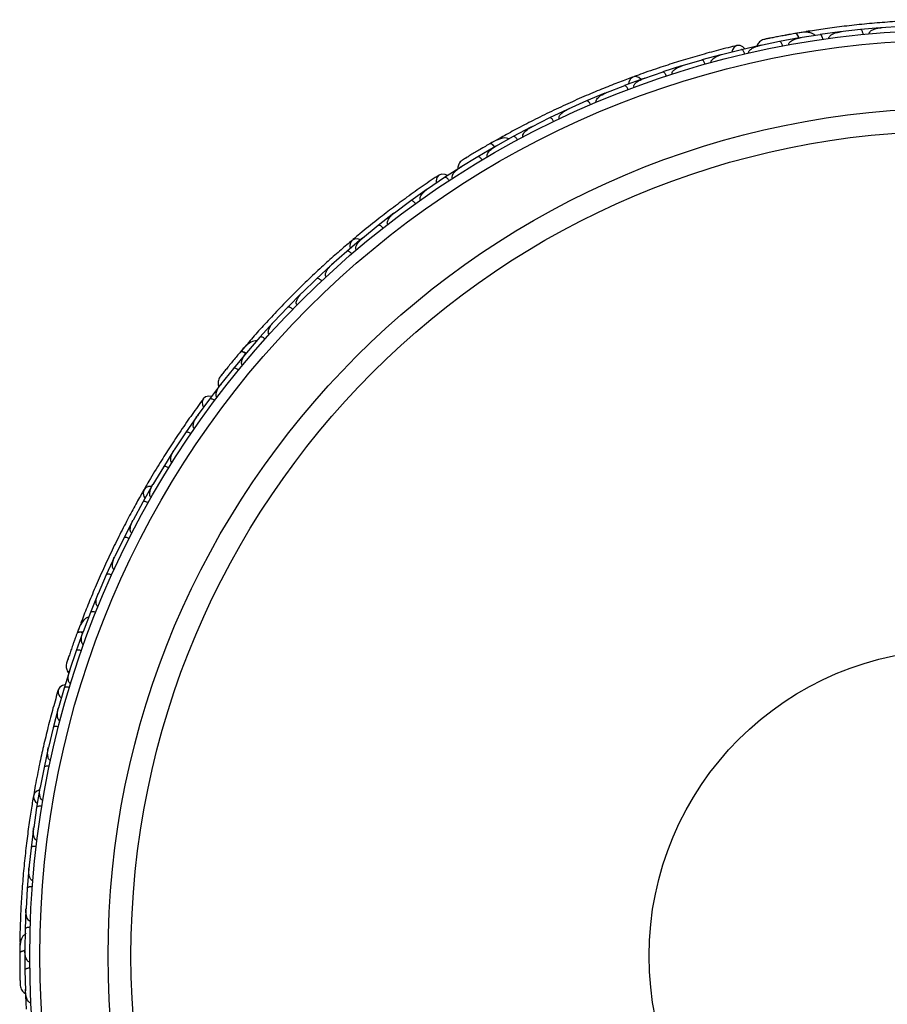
# Model space of a CAD drawing. Header units: millimetres. Extents: x 65 to 121, y 64 to 185.
# Tile 25 of 175: x 72.37 to 76.66, y 96.4 to 101.26. Entities that reach past the tile are written whole.
import ezdxf

# ---------------------------------------------------------------- set-up
doc = ezdxf.new("R2010")
doc.units = ezdxf.units.MM

msp = doc.modelspace()

# ---------------------------------------------------------------- linework, layer by layer
at = {"color": 7, "linetype": 'Continuous', "lineweight": 25}
for p, q in [((76.62253, 101.22369), (76.52524, 101.21477)), ((76.72578, 101.2308), (76.62532, 101.22353)), ((76.6326, 101.22405), (76.62538, 101.22355)), ((76.2222, 101.17353), (76.12528, 101.15597)), ((76.25313, 101.20376), (76.2098, 101.19658)), ((76.23126, 101.17462), (76.22494, 101.17362)), ((76.32507, 101.18976), (76.22503, 101.17361)), ((76.42218, 101.20305), (76.32507, 101.18984)), ((76.43181, 101.2038), (76.42489, 101.20301)), ((76.52524, 101.2147), (76.42492, 101.203)), ((76.03343, 101.13743), (75.93689, 101.11565)), ((76.03097, 101.13637), (76.02531, 101.13521)), ((76.12529, 101.1559), (76.02546, 101.13523)), ((75.83532, 101.09045), (75.74039, 101.06466)), ((75.9369, 101.11557), (75.83814, 101.09077)), ((75.84492, 101.09248), (75.83846, 101.09087)), ((75.6406, 101.03518), (75.54732, 101.00538)), ((75.7404, 101.06458), (75.64338, 101.03563)), ((75.65049, 101.03775), (75.64364, 101.03573)), ((75.54734, 101.0053), (75.45203, 100.97224)), ((75.4592, 100.97473), (75.45223, 100.97233)), ((75.35767, 100.93784), (75.26406, 100.90071)), ((75.44929, 100.97168), (75.35765, 100.93792)), ((75.26135, 100.90003), (75.17134, 100.86232)), ((75.27109, 100.90349), (75.26419, 100.90078)), ((75.17137, 100.86224), (75.07946, 100.82105)), ((74.98843, 100.77852), (74.89817, 100.73322)), ((75.07678, 100.82025), (74.9884, 100.77859)), ((75.08612, 100.82403), (75.07951, 100.82109)), ((74.89557, 100.73232), (74.80884, 100.6867)), ((74.90436, 100.73633), (74.89813, 100.73322)), ((74.80887, 100.68663), (74.72038, 100.63724)), ((74.71775, 100.63619), (74.63268, 100.58655)), ((74.73647, 100.67517), (74.69822, 100.65361)), ((74.72589, 100.64031), (74.72029, 100.63721)), ((74.63271, 100.58648), (74.54597, 100.53291)), ((74.55271, 100.5377), (74.46944, 100.48422)), ((74.55076, 100.53587), (74.54584, 100.53284)), ((74.46948, 100.48415), (74.38516, 100.42707)), ((74.38262, 100.4258), (74.30223, 100.3691)), ((74.39094, 100.43099), (74.38542, 100.42727)), ((74.30226, 100.36903), (74.221, 100.30864)), ((74.21854, 100.30727), (74.14108, 100.24736)), ((74.22696, 100.31306), (74.22121, 100.30882)), ((74.14112, 100.24729), (74.06287, 100.18363)), ((74.06048, 100.18216), (73.98592, 100.11909)), ((74.06876, 100.18842), (74.06302, 100.18378)), ((73.98596, 100.11903), (73.9107, 100.05212)), ((73.90839, 100.05055), (73.83671, 99.98433)), ((73.91635, 100.05714), (73.91079, 100.05223)), ((73.83675, 99.98427), (73.76448, 99.91412)), ((73.76223, 99.91246), (73.69343, 99.84309)), ((73.76971, 99.91921), (73.76451, 99.91418)), ((73.69348, 99.84303), (73.62416, 99.76959)), ((73.62202, 99.76786), (73.55613, 99.69532)), ((73.62892, 99.77463), (73.62412, 99.76958)), ((73.49207, 99.65974), (73.46349, 99.6264)), ((73.55618, 99.69526), (73.48992, 99.61859)), ((73.4878, 99.6167), (73.42485, 99.54096)), ((73.49405, 99.62337), (73.48985, 99.61853)), ((73.4249, 99.54091), (73.36171, 99.4609)), ((73.3664, 99.46771), (73.30645, 99.38898)), ((73.3652, 99.46532), (73.36161, 99.46079)), ((73.30651, 99.38892), (73.24679, 99.30644)), ((73.24484, 99.30438), (73.1887, 99.2236)), ((73.25089, 99.3121), (73.24697, 99.30672)), ((73.18875, 99.22355), (73.13305, 99.13901)), ((73.1312, 99.13688), (73.0789, 99.05409)), ((73.13713, 99.1452), (73.13318, 99.13925)), ((73.07896, 99.05404), (73.0272, 98.96746)), ((73.02546, 98.96526), (72.97697, 98.88049)), ((73.0311, 98.97397), (73.0273, 98.96765)), ((72.97703, 98.88044), (72.92919, 98.79183)), ((72.92756, 98.78957), (72.88285, 98.70283)), ((72.93278, 98.79848), (72.92924, 98.79197)), ((72.88291, 98.70278), (72.83898, 98.61215)), ((72.83745, 98.60981), (72.79652, 98.5211)), ((72.84217, 98.61871), (72.83899, 98.61221)), ((72.79659, 98.52106), (72.75656, 98.42833)), ((72.75515, 98.42598), (72.71803, 98.33528)), ((72.75931, 98.4347), (72.75653, 98.42831)), ((72.7181, 98.33524), (72.68206, 98.24053)), ((72.67001, 98.27994), (72.667, 98.27194)), ((72.68072, 98.23804), (72.64747, 98.14533)), ((72.68431, 98.24643), (72.68202, 98.24045)), ((72.64754, 98.14529), (72.61552, 98.0485)), ((72.6176, 98.0565), (72.58819, 97.96201)), ((72.61729, 98.05385), (72.61546, 98.04837)), ((72.58827, 97.96198), (72.56036, 97.86406)), ((72.55923, 97.86145), (72.5341, 97.76634)), ((72.56228, 97.87078), (72.56043, 97.86438)), ((72.53417, 97.76631), (72.51074, 97.66781)), ((72.51246, 97.67503), (72.51079, 97.66809)), ((72.50973, 97.66518), (72.4889, 97.5695)), ((72.48898, 97.56947), (72.46995, 97.47041)), ((72.47139, 97.47786), (72.46998, 97.47062)), ((72.46907, 97.46775), (72.45249, 97.37151)), ((72.45257, 97.37148), (72.43792, 97.27185)), ((72.43902, 97.27933), (72.43792, 97.272)), ((72.43716, 97.26916), (72.42481, 97.17236)), ((72.42489, 97.17234), (72.41461, 97.07215)), ((72.41396, 97.06943), (72.40585, 96.97207)), ((72.41535, 97.07941), (72.41459, 97.07221)), ((72.40592, 96.97205), (72.40003, 96.87123)), ((72.3995, 96.86854), (72.39565, 96.77061)), ((72.40043, 96.87815), (72.4, 96.8712)), ((72.39572, 96.7706), (72.39425, 96.66927)), ((72.36945, 96.70218), (72.36899, 96.65827)), ((72.39384, 96.66647), (72.3943, 96.56798)), ((72.39434, 96.67559), (72.39423, 96.66919)), ((72.39438, 96.56797), (72.3974, 96.46607)), ((72.39662, 96.4743), (72.4013, 96.37545)), ((72.39723, 96.4717), (72.39739, 96.46592))]:
    msp.add_line(p, q, dxfattribs=at)
at = {"color": 7, "linetype": 'Continuous', "lineweight": 25, "flags": 128}
for points in [[(76.15511, 101.18712), (76.15546, 101.18717), (76.15578, 101.18719)], [(75.9539, 101.11983), (75.94407, 101.12957), (75.9294, 101.13641), (75.9144, 101.13606), (75.90127, 101.12858), (75.89195, 101.11507), (75.88861, 101.10391)], [(75.441, 100.96883), (75.42912, 100.97796), (75.41391, 100.98261), (75.39931, 100.98022), (75.38742, 100.97114), (75.37997, 100.95668), (75.37808, 100.94587)], [(74.65006, 100.62601), (74.65037, 100.62618), (74.65066, 100.62632)], [(74.48399, 100.49397), (74.47142, 100.49976), (74.4553, 100.50117), (74.44132, 100.49571), (74.43154, 100.48419), (74.42741, 100.4683), (74.42809, 100.45668)], [(74.05367, 100.17665), (74.03939, 100.18117), (74.0235, 100.18033), (74.0106, 100.17309), (74.00253, 100.1605), (74.00048, 100.14436), (74.0024, 100.13356)], [(73.42768, 99.58399), (73.42791, 99.58425), (73.42814, 99.58448)], [(73.31679, 99.40311), (73.30299, 99.40425), (73.28737, 99.40006), (73.2761, 99.39015), (73.27085, 99.37598), (73.2724, 99.35964), (73.27701, 99.34895)], [(73.02095, 98.95775), (73.00598, 98.95711), (72.99134, 98.95089), (72.98169, 98.93968), (72.97842, 98.92508), (72.98201, 98.90921), (72.98751, 98.89972)], [(72.59307, 97.97883), (72.57972, 97.97519), (72.56647, 97.9659), (72.55927, 97.95274), (72.55918, 97.93763), (72.56623, 97.9228), (72.57422, 97.91433)], [(72.4674, 97.45915), (72.45355, 97.45343), (72.44192, 97.44258), (72.43669, 97.42874), (72.43861, 97.4139), (72.44741, 97.40022), (72.45582, 97.39318)], [(72.36881, 96.60276), (72.36882, 96.60311), (72.36885, 96.60344)]]:
    msp.add_lwpolyline(points, dxfattribs=at)
at = {"color": 1, "linetype": 'Continuous', "lineweight": 25, "flags": 128}
for points in [[(76.22135, 101.17311), (76.22023, 101.17611), (76.21703, 101.18325), (76.21365, 101.18898), (76.21022, 101.19307), (76.20687, 101.19538), (76.20372, 101.19581)], [(74.71709, 100.63551), (74.71501, 100.63794), (74.70957, 100.64355), (74.70443, 100.64778), (74.69981, 100.65046), (74.69587, 100.65148), (74.69276, 100.65081)], [(73.48742, 99.61584), (73.48464, 99.61741), (73.4776, 99.62083), (73.47133, 99.62304), (73.46607, 99.62398), (73.46201, 99.62359), (73.45933, 99.6219)], [(72.68066, 98.23709), (72.6775, 98.23761), (72.66972, 98.23842), (72.66307, 98.23836), (72.65781, 98.23743), (72.65413, 98.23568), (72.65219, 98.23317)], [(72.39411, 96.66557), (72.39096, 96.66498), (72.38338, 96.66307), (72.37715, 96.66074), (72.37252, 96.65807), (72.36966, 96.65517), (72.36869, 96.65214)]]:
    msp.add_lwpolyline(points, dxfattribs=at)
at = {"color": 7, "linetype": 'Continuous', "lineweight": 25}
for radius in [4.575, 4.525, 4.188, 4.075, 1.51349]:
    msp.add_circle((76.99367, 96.63877), radius, dxfattribs=at)
for centre, start, end in [((76.25927, 101.17915), 49.66363, 95.14339), ((74.75066, 100.65415), 69.66363, 115.14339), ((73.51259, 99.64484), 89.66363, 135.14339), ((72.69439, 98.27295), 109.66363, 155.14339), ((72.39475, 96.70396), 129.66363, 175.14339)]:
    msp.add_arc(centre, 0.02567, start, end, dxfattribs=at)
for points, knots in [([(76.98197, 101.26376), (76.95893, 101.26361), (76.91294, 101.26331), (76.82723, 101.26107), (76.73318, 101.25673), (76.63317, 101.25007), (76.53131, 101.24094), (76.432, 101.22988), (76.33784, 101.21737), (76.28375, 101.20891), (76.25669, 101.20468)], [0, 0, 0, 0, 0.1251424, 0.2497929, 0.374676, 0.4998622, 0.6249666, 0.7502587, 0.8750633, 1, 1, 1, 1]), ([(76.56813, 101.19394), (76.56813, 101.19401), (76.56799, 101.19526), (76.56821, 101.19804), (76.57026, 101.20265), (76.57677, 101.20974), (76.58943, 101.21646), (76.60668, 101.22167), (76.61904, 101.22349), (76.62536, 101.224), (76.62544, 101.22401)], [0, 0, 0, 0, 0.00283524, 0.05097702, 0.11033655, 0.20781194, 0.45318455, 0.72164005, 0.99641479, 1, 1, 1, 1]), ([(76.2069, 101.19636), (76.19746, 101.19471), (76.17862, 101.19142), (76.1495, 101.1861), (76.12163, 101.18083), (76.09644, 101.17591), (76.07515, 101.17163), (76.05925, 101.16837), (76.04909, 101.16624), (76.04788, 101.16597), (76.04728, 101.16584)], [0, 0, 0, 0, 0.1253341, 0.2502351, 0.3757048, 0.5015073, 0.6270811, 0.7524027, 0.8783335, 1, 1, 1, 1]), ([(76.0749, 101.1716), (76.06756, 101.17009), (76.05286, 101.16709), (76.04927, 101.16629), (76.04747, 101.16589)], [0, 0, 0, 0, 0.49978944, 1, 1, 1, 1]), ([(76.17249, 101.19027), (76.17239, 101.19025), (76.16655, 101.18924), (76.16078, 101.18817), (76.1551, 101.18711)], [0, 0, 0, 0, 0.0174037, 1, 1, 1, 1]), ([(76.17029, 101.13907), (76.17019, 101.13974), (76.16993, 101.14152), (76.17049, 101.14503), (76.1731, 101.15031), (76.18229, 101.15956), (76.20022, 101.16834), (76.2164, 101.17263), (76.22495, 101.17409), (76.22503, 101.1741)], [0, 0, 0, 0, 0.02738856, 0.07213853, 0.14188493, 0.26909457, 0.6203421, 0.99641921, 1, 1, 1, 1]), ([(76.30076, 101.18568), (76.2993, 101.18733), (76.29449, 101.19277), (76.27788, 101.20028), (76.24756, 101.2031), (76.21862, 101.19829), (76.20368, 101.1958)], [0, 0, 0, 0, 0.0722062, 0.2380923, 0.6065513, 1, 1, 1, 1]), ([(76.22014, 101.17209), (76.22, 101.1726), (76.21843, 101.17822), (76.21452, 101.18634), (76.2091, 101.19438), (76.20549, 101.19606), (76.20384, 101.19583), (76.20372, 101.19581)], [0, 0, 0, 0, 0.0316493, 0.3464731, 0.6613851, 0.9762941, 1, 1, 1, 1]), ([(76.33898, 101.16669), (76.33871, 101.16824), (76.33801, 101.17234), (76.33607, 101.1786), (76.33308, 101.1847), (76.32949, 101.18889), (76.32673, 101.19001), (76.32528, 101.18995), (76.32502, 101.18992), (76.32499, 101.18991)], [0, 0, 0, 0, 0.11561, 0.3057804, 0.5012224, 0.7256982, 0.9503445, 0.9934853, 1, 1, 1, 1]), ([(76.36901, 101.17093), (76.36893, 101.17189), (76.36876, 101.17399), (76.36988, 101.1779), (76.37346, 101.18346), (76.38543, 101.19313), (76.40365, 101.19977), (76.41902, 101.20274), (76.42496, 101.20348), (76.42504, 101.20349)], [0, 0, 0, 0, 0.0388574, 0.084812, 0.162938, 0.3126958, 0.7369051, 0.9964149, 1, 1, 1, 1]), ([(76.53818, 101.19104), (76.53815, 101.19127), (76.53786, 101.19406), (76.53688, 101.19942), (76.5346, 101.20618), (76.53153, 101.2116), (76.52828, 101.21449), (76.52611, 101.21494), (76.52523, 101.21486), (76.52519, 101.21485)], [0, 0, 0, 0, 0.016652, 0.2070285, 0.3985507, 0.5993597, 0.831024, 0.9934916, 1, 1, 1, 1]), ([(75.91545, 101.13633), (75.88553, 101.129), (75.82863, 101.11504), (75.733, 101.08899), (75.64079, 101.06183), (75.54669, 101.03189), (75.469, 101.0057), (75.42019, 100.98772), (75.40605, 100.98251)], [0, 0, 0, 0, 0.2180556, 0.4147202, 0.5912036, 0.7489875, 0.9272426, 1, 1, 1, 1]), ([(75.972, 101.09824), (75.97192, 101.09864), (75.9716, 101.10011), (75.97172, 101.10324), (75.97355, 101.10826), (75.98051, 101.11696), (75.99318, 101.1249), (76.00938, 101.13162), (76.01992, 101.13453), (76.02533, 101.13569), (76.02541, 101.13571)], [0, 0, 0, 0, 0.0165279, 0.0607653, 0.1238722, 0.2334997, 0.5249132, 0.7588895, 0.9964268, 1, 1, 1, 1]), ([(76.04737, 101.16587), (76.04339, 101.16452), (76.03561, 101.16187), (76.02584, 101.15468), (76.01872, 101.14617), (76.01405, 101.13883), (76.01316, 101.13414), (76.0129, 101.1328)], [0, 0, 0, 0, 0.25091, 0.490928, 0.714443, 0.9181712, 1, 1, 1, 1]), ([(76.14013, 101.13345), (76.1398, 101.13498), (76.13892, 101.13905), (76.13671, 101.14522), (76.13346, 101.15119), (76.1297, 101.15521), (76.1269, 101.15622), (76.12546, 101.15609), (76.12521, 101.15605), (76.12517, 101.15604)], [0, 0, 0, 0, 0.1153787, 0.305714, 0.5012752, 0.7256734, 0.9502371, 0.9934744, 1, 1, 1, 1]), ([(75.78668, 101.05169), (75.78646, 101.05276), (75.78617, 101.05415), (75.78636, 101.05706), (75.78776, 101.06191), (75.79244, 101.06807), (75.8033, 101.07739), (75.81879, 101.08529), (75.83231, 101.08976), (75.83821, 101.09129), (75.83829, 101.09131)], [0, 0, 0, 0, 0.04399244, 0.05654248, 0.11821178, 0.24858393, 0.3779124, 0.73392078, 0.99642285, 1, 1, 1, 1]), ([(75.95286, 101.09381), (75.95246, 101.09532), (75.95141, 101.09935), (75.94895, 101.10542), (75.94545, 101.11125), (75.94153, 101.11512), (75.9387, 101.11601), (75.93727, 101.11582), (75.93701, 101.11577), (75.93698, 101.11576)], [0, 0, 0, 0, 0.1152798, 0.3056806, 0.5012898, 0.7256609, 0.9501956, 0.9934701, 1, 1, 1, 1]), ([(75.59388, 100.99437), (75.59366, 100.99517), (75.59324, 100.99673), (75.59329, 100.99985), (75.59472, 101.00498), (75.59899, 101.01107), (75.60928, 101.02076), (75.62431, 101.0293), (75.63764, 101.03436), (75.6434, 101.03613), (75.64348, 101.03616)], [0, 0, 0, 0, 0.0336188, 0.0647198, 0.1259403, 0.2511281, 0.3754616, 0.735616, 0.9964191, 1, 1, 1, 1]), ([(75.75733, 101.04355), (75.75726, 101.04376), (75.75649, 101.04647), (75.7546, 101.05158), (75.7512, 101.05784), (75.74724, 101.06266), (75.74355, 101.06494), (75.74134, 101.06501), (75.74049, 101.06478), (75.74045, 101.06477)], [0, 0, 0, 0, 0.0163611, 0.206885, 0.3985455, 0.5994314, 0.8309806, 0.9934816, 1, 1, 1, 1]), ([(75.40084, 100.98083), (75.37924, 100.97281), (75.33613, 100.95681), (75.25635, 100.92538), (75.16945, 100.88914), (75.07775, 100.84868), (74.98516, 100.80526), (74.89562, 100.76089), (74.81142, 100.71694), (74.76348, 100.69049), (74.7395, 100.67725)], [0, 0, 0, 0, 0.1251424, 0.2497929, 0.374676, 0.4998622, 0.6249666, 0.7502587, 0.8750633, 1, 1, 1, 1]), ([(75.40448, 100.92889), (75.4043, 100.92944), (75.40371, 100.93115), (75.40362, 100.93454), (75.40557, 100.94159), (75.41157, 100.94907), (75.4266, 100.96186), (75.44071, 100.96871), (75.45201, 100.97274), (75.45208, 100.97277)], [0, 0, 0, 0, 0.02335, 0.0734618, 0.134698, 0.325553, 0.4727956, 0.9964114, 1, 1, 1, 1]), ([(75.56517, 100.98504), (75.56464, 100.98652), (75.56324, 100.99044), (75.56024, 100.99627), (75.55624, 101.00176), (75.55197, 101.00526), (75.54905, 101.00589), (75.54764, 101.00557), (75.54739, 101.00549), (75.54736, 101.00548)], [0, 0, 0, 0, 0.11571691, 0.30580882, 0.50119443, 0.72570886, 0.95039629, 0.99349051, 1, 1, 1, 1]), ([(75.37636, 100.91837), (75.37576, 100.91983), (75.37419, 100.92368), (75.37094, 100.92937), (75.36669, 100.93468), (75.36227, 100.93799), (75.35933, 100.93849), (75.35793, 100.93811), (75.35768, 100.93802), (75.35765, 100.93801)], [0, 0, 0, 0, 0.1158119, 0.3058371, 0.5011744, 0.7257197, 0.95044, 0.9934949, 1, 1, 1, 1]), ([(75.21847, 100.85532), (75.21835, 100.85562), (75.21793, 100.85662), (75.2174, 100.85906), (75.21763, 100.86284), (75.21992, 100.86929), (75.22523, 100.87634), (75.23922, 100.88927), (75.25291, 100.89668), (75.26398, 100.90119), (75.26406, 100.90122)], [0, 0, 0, 0, 0.0130732, 0.044023, 0.1002245, 0.1663566, 0.3297208, 0.4739231, 0.9964125, 1, 1, 1, 1]), ([(75.19086, 100.84359), (75.19077, 100.8438), (75.18965, 100.84638), (75.1871, 100.8512), (75.1829, 100.85695), (75.17834, 100.8612), (75.17437, 100.86298), (75.17216, 100.86276), (75.17134, 100.86241), (75.17131, 100.8624)], [0, 0, 0, 0, 0.0167419, 0.2070718, 0.3985504, 0.5993354, 0.8310375, 0.9934948, 1, 1, 1, 1]), ([(75.00868, 100.76072), (75.00858, 100.76092), (75.00734, 100.76345), (75.00459, 100.76815), (75.00014, 100.77372), (74.9954, 100.77777), (74.99136, 100.77937), (74.98917, 100.77905), (74.98836, 100.77867), (74.98833, 100.77865)], [0, 0, 0, 0, 0.01665195, 0.20702847, 0.39855075, 0.59935968, 0.83102403, 0.99349163, 1, 1, 1, 1]), ([(75.03584, 100.77369), (75.03581, 100.77375), (75.03525, 100.77488), (75.03451, 100.77756), (75.03486, 100.7826), (75.03855, 100.79149), (75.04814, 100.80213), (75.06258, 100.81293), (75.07357, 100.81887), (75.07933, 100.82151), (75.0794, 100.82154)], [0, 0, 0, 0, 0.0028352, 0.050977, 0.1103366, 0.2078119, 0.4531845, 0.7216401, 0.9964148, 1, 1, 1, 1]), ([(74.85659, 100.68395), (74.85619, 100.68483), (74.85531, 100.68675), (74.85503, 100.6908), (74.85648, 100.69726), (74.86443, 100.71043), (74.87928, 100.72291), (74.8927, 100.73095), (74.89804, 100.73368), (74.89811, 100.73372)], [0, 0, 0, 0, 0.0388574, 0.084812, 0.162938, 0.3126958, 0.7369051, 0.9964149, 1, 1, 1, 1]), ([(74.82982, 100.6697), (74.82904, 100.67107), (74.82698, 100.67469), (74.82302, 100.6799), (74.81812, 100.68461), (74.81331, 100.68732), (74.81033, 100.68743), (74.809, 100.68688), (74.80876, 100.68676), (74.80873, 100.68674)], [0, 0, 0, 0, 0.11561, 0.3057804, 0.5012224, 0.7256982, 0.9503445, 0.9934853, 1, 1, 1, 1]), ([(74.69556, 100.65242), (74.68726, 100.64764), (74.67067, 100.6381), (74.64513, 100.62314), (74.62075, 100.60866), (74.59876, 100.59541), (74.58021, 100.58411), (74.56639, 100.57561), (74.55757, 100.57014), (74.55652, 100.56947), (74.55601, 100.56914)], [0, 0, 0, 0, 0.1253341, 0.2502351, 0.3757048, 0.5015073, 0.6270811, 0.7524027, 0.8783335, 1, 1, 1, 1]), ([(74.66531, 100.63492), (74.66522, 100.63486), (74.66008, 100.63192), (74.65502, 100.62894), (74.65005, 100.62601)], [0, 0, 0, 0, 0.0174037, 1, 1, 1, 1]), ([(74.68076, 100.58606), (74.68043, 100.58665), (74.67958, 100.58823), (74.6789, 100.59172), (74.67955, 100.59758), (74.68502, 100.60942), (74.69887, 100.6238), (74.71261, 100.63336), (74.72014, 100.63765), (74.72021, 100.63769)], [0, 0, 0, 0, 0.0273886, 0.0721385, 0.1418849, 0.2690946, 0.6203421, 0.9964192, 1, 1, 1, 1]), ([(74.78742, 100.67448), (74.78548, 100.67553), (74.7791, 100.679), (74.76092, 100.68038), (74.73146, 100.67265), (74.70592, 100.65823), (74.69273, 100.65079)], [0, 0, 0, 0, 0.0722062, 0.2380923, 0.6065513, 1, 1, 1, 1]), ([(74.7163, 100.63413), (74.71599, 100.63457), (74.7126, 100.6393), (74.70615, 100.6456), (74.6983, 100.6513), (74.69434, 100.65165), (74.69287, 100.65086), (74.69276, 100.65081)], [0, 0, 0, 0, 0.0316493, 0.3464731, 0.6613851, 0.9762941, 1, 1, 1, 1]), ([(74.58, 100.584), (74.57361, 100.58007), (74.56082, 100.57222), (74.55772, 100.57024), (74.55617, 100.56925)], [0, 0, 0, 0, 0.4997894, 1, 1, 1, 1]), ([(74.65434, 100.57046), (74.6535, 100.57178), (74.65128, 100.57531), (74.64709, 100.58035), (74.642, 100.58484), (74.63709, 100.58734), (74.63411, 100.58733), (74.63281, 100.58672), (74.63258, 100.58659), (74.63255, 100.58657)], [0, 0, 0, 0, 0.1153787, 0.305714, 0.5012752, 0.7256734, 0.9502371, 0.9934744, 1, 1, 1, 1]), ([(74.55608, 100.5692), (74.55281, 100.56657), (74.5464, 100.56142), (74.53968, 100.55132), (74.53589, 100.54089), (74.53402, 100.5324), (74.53478, 100.52768), (74.535, 100.52633)], [0, 0, 0, 0, 0.25091, 0.490928, 0.714443, 0.9181712, 1, 1, 1, 1]), ([(74.44222, 100.49633), (74.41662, 100.4792), (74.36792, 100.44662), (74.28697, 100.38943), (74.2096, 100.33238), (74.13142, 100.27206), (74.06737, 100.22087), (74.02766, 100.18729), (74.01615, 100.17755)], [0, 0, 0, 0, 0.2180556, 0.4147202, 0.5912036, 0.7489875, 0.9272426, 1, 1, 1, 1]), ([(74.50839, 100.47987), (74.50817, 100.48021), (74.50737, 100.48149), (74.50641, 100.48447), (74.50642, 100.48982), (74.50998, 100.50037), (74.51917, 100.51216), (74.5321, 100.52402), (74.54101, 100.53036), (74.54569, 100.5333), (74.54576, 100.53335)], [0, 0, 0, 0, 0.0165279, 0.0607653, 0.1238722, 0.2334997, 0.5249132, 0.7588895, 0.9964268, 1, 1, 1, 1]), ([(74.49191, 100.46915), (74.49102, 100.47045), (74.48866, 100.47387), (74.48427, 100.47873), (74.47899, 100.48301), (74.47398, 100.48531), (74.47101, 100.48517), (74.46974, 100.48451), (74.46952, 100.48437), (74.46949, 100.48435)], [0, 0, 0, 0, 0.1152798, 0.3056806, 0.5012898, 0.7256609, 0.9501956, 0.9934701, 1, 1, 1, 1]), ([(74.35017, 100.37274), (74.34959, 100.37368), (74.34885, 100.37488), (74.34802, 100.37768), (74.34768, 100.38272), (74.34998, 100.39011), (74.357, 100.40257), (74.36885, 100.4153), (74.38003, 100.42412), (74.38504, 100.42758), (74.38511, 100.42762)], [0, 0, 0, 0, 0.0439924, 0.0565425, 0.1182118, 0.2485839, 0.3779124, 0.7339208, 0.9964229, 1, 1, 1, 1]), ([(74.32536, 100.35505), (74.32523, 100.35523), (74.32358, 100.35751), (74.32006, 100.36166), (74.31472, 100.36639), (74.30935, 100.36956), (74.3051, 100.37044), (74.303, 100.36975), (74.30228, 100.36924), (74.30225, 100.36922)], [0, 0, 0, 0, 0.0163611, 0.206885, 0.3985455, 0.5994314, 0.8309806, 0.9934816, 1, 1, 1, 1]), ([(74.1886, 100.25293), (74.18811, 100.25362), (74.18719, 100.25493), (74.18617, 100.25789), (74.18576, 100.26319), (74.18769, 100.27038), (74.19404, 100.283), (74.20525, 100.29617), (74.21604, 100.30548), (74.22085, 100.30912), (74.22091, 100.30917)], [0, 0, 0, 0, 0.0336188, 0.0647198, 0.1259403, 0.2511281, 0.3754616, 0.735616, 0.9964191, 1, 1, 1, 1]), ([(74.16481, 100.23435), (74.16381, 100.23556), (74.16115, 100.23877), (74.15634, 100.24322), (74.15069, 100.24701), (74.14549, 100.24884), (74.14253, 100.24843), (74.14131, 100.24765), (74.1411, 100.24749), (74.14108, 100.24747)], [0, 0, 0, 0, 0.11571691, 0.30580882, 0.50119443, 0.72570886, 0.95039629, 0.99349051, 1, 1, 1, 1]), ([(74.01183, 100.17419), (73.99427, 100.15927), (73.95924, 100.12948), (73.89501, 100.07266), (73.82575, 100.00889), (73.75343, 99.93951), (73.68127, 99.86704), (73.6123, 99.79472), (73.54821, 99.72462), (73.51221, 99.68337), (73.4942, 99.66273)], [0, 0, 0, 0, 0.1251424, 0.2497929, 0.374676, 0.4998622, 0.6249666, 0.7502587, 0.8750633, 1, 1, 1, 1]), ([(74.03302, 100.12663), (74.03266, 100.12708), (74.03152, 100.12849), (74.03028, 100.13164), (74.02969, 100.13894), (74.03278, 100.14802), (74.04252, 100.16517), (74.05344, 100.17644), (74.06268, 100.18409), (74.06274, 100.18414)], [0, 0, 0, 0, 0.02335, 0.0734618, 0.134698, 0.325553, 0.4727956, 0.9964114, 1, 1, 1, 1]), ([(74.01019, 100.10712), (74.00913, 100.10829), (74.00633, 100.11138), (74.00133, 100.11561), (73.99553, 100.11915), (73.99024, 100.12074), (73.9873, 100.1202), (73.98611, 100.11937), (73.98592, 100.1192), (73.98589, 100.11918)], [0, 0, 0, 0, 0.11581192, 0.30583711, 0.50117443, 0.72571967, 0.95043997, 0.99349487, 1, 1, 1, 1]), ([(73.88339, 99.99388), (73.88317, 99.99412), (73.88243, 99.99492), (73.8811, 99.99702), (73.88003, 100.00066), (73.87997, 100.0075), (73.88254, 100.01594), (73.89127, 100.03288), (73.9016, 100.04452), (73.91047, 100.05254), (73.91053, 100.0526)], [0, 0, 0, 0, 0.01307317, 0.044023, 0.10022455, 0.16635662, 0.32972078, 0.47392312, 0.99641253, 1, 1, 1, 1]), ([(73.86145, 99.97341), (73.8613, 99.97358), (73.85936, 99.97562), (73.85532, 99.97927), (73.8494, 99.98325), (73.84366, 99.98568), (73.83932, 99.98599), (73.83732, 99.98502), (73.83667, 99.98442), (73.83665, 99.98439)], [0, 0, 0, 0, 0.0167419, 0.2070718, 0.3985504, 0.5993354, 0.8310375, 0.9934948, 1, 1, 1, 1]), ([(73.73969, 99.8547), (73.73964, 99.85475), (73.73873, 99.85562), (73.73711, 99.85789), (73.73572, 99.86274), (73.73615, 99.87236), (73.74152, 99.88564), (73.75139, 99.90072), (73.75969, 99.91006), (73.7642, 99.91451), (73.76425, 99.91457)], [0, 0, 0, 0, 0.0028352, 0.050977, 0.1103366, 0.2078119, 0.4531845, 0.7216401, 0.9964148, 1, 1, 1, 1]), ([(73.7186, 99.83322), (73.71844, 99.83338), (73.71641, 99.83533), (73.71222, 99.83881), (73.70613, 99.84252), (73.70029, 99.84471), (73.69595, 99.84483), (73.69399, 99.84378), (73.69337, 99.84314), (73.69335, 99.84312)], [0, 0, 0, 0, 0.016652, 0.2070285, 0.3985507, 0.5993597, 0.831024, 0.9934916, 1, 1, 1, 1]), ([(73.60194, 99.70908), (73.60126, 99.70976), (73.59978, 99.71127), (73.59813, 99.71498), (73.59729, 99.72154), (73.60025, 99.73664), (73.60993, 99.75344), (73.6198, 99.76559), (73.62388, 99.76998), (73.62393, 99.77004)], [0, 0, 0, 0, 0.0388574, 0.084812, 0.162938, 0.3126958, 0.7369051, 0.9964149, 1, 1, 1, 1]), ([(73.54018, 99.67651), (73.538, 99.67684), (73.53082, 99.67791), (73.51326, 99.67299), (73.48822, 99.65566), (73.46915, 99.63337), (73.4593, 99.62186)], [0, 0, 0, 0, 0.0722062, 0.2380923, 0.6065513, 1, 1, 1, 1]), ([(73.58166, 99.68653), (73.58046, 99.68754), (73.57728, 99.69024), (73.57177, 99.69378), (73.56556, 99.69653), (73.56012, 99.69743), (73.55728, 99.69652), (73.55621, 99.69554), (73.55604, 99.69535), (73.55602, 99.69532)], [0, 0, 0, 0, 0.11561, 0.3057804, 0.5012224, 0.7256982, 0.9503445, 0.9934853, 1, 1, 1, 1]), ([(73.46141, 99.62436), (73.45524, 99.61703), (73.44292, 99.6024), (73.42403, 99.5796), (73.40607, 99.55766), (73.38994, 99.53769), (73.37638, 99.52073), (73.3663, 99.50801), (73.35988, 99.49985), (73.35913, 99.49887), (73.35875, 99.49838)], [0, 0, 0, 0, 0.1253341, 0.2502351, 0.3757048, 0.5015073, 0.6270811, 0.7524027, 0.8783335, 1, 1, 1, 1]), ([(73.48715, 99.61428), (73.48671, 99.61458), (73.4819, 99.61787), (73.47369, 99.62158), (73.46436, 99.62425), (73.46052, 99.62323), (73.4594, 99.62198), (73.45933, 99.6219)], [0, 0, 0, 0, 0.0316493, 0.3464731, 0.6613851, 0.9762941, 1, 1, 1, 1]), ([(73.47019, 99.55694), (73.46968, 99.55739), (73.46834, 99.55858), (73.46651, 99.56163), (73.46512, 99.56736), (73.46621, 99.58035), (73.4743, 99.5986), (73.48394, 99.61229), (73.48955, 99.6189), (73.48961, 99.61896)], [0, 0, 0, 0, 0.0273886, 0.0721385, 0.1418849, 0.2690946, 0.6203421, 0.9964192, 1, 1, 1, 1]), ([(73.43897, 99.59757), (73.4389, 99.59749), (73.43508, 99.59297), (73.43134, 99.58843), (73.42767, 99.58398)], [0, 0, 0, 0, 0.0174037, 1, 1, 1, 1]), ([(73.37621, 99.52054), (73.37155, 99.51467), (73.36222, 99.50292), (73.35998, 99.5), (73.35886, 99.49854)], [0, 0, 0, 0, 0.4997894, 1, 1, 1, 1]), ([(73.4507, 99.53325), (73.44946, 99.53421), (73.44617, 99.53676), (73.44051, 99.54006), (73.43418, 99.54255), (73.42872, 99.54321), (73.42593, 99.54218), (73.42491, 99.54117), (73.42474, 99.54096), (73.42472, 99.54094)], [0, 0, 0, 0, 0.11537866, 0.30571398, 0.50127523, 0.72567344, 0.9502371, 0.99347441, 1, 1, 1, 1]), ([(73.3588, 99.49846), (73.35662, 99.49487), (73.35236, 99.48784), (73.3495, 99.47605), (73.34951, 99.46495), (73.35065, 99.45633), (73.35298, 99.45216), (73.35365, 99.45097)], [0, 0, 0, 0, 0.25091, 0.490928, 0.714443, 0.9181712, 1, 1, 1, 1]), ([(73.34454, 99.3982), (73.34422, 99.39846), (73.34302, 99.39938), (73.3411, 99.40185), (73.33928, 99.40688), (73.33902, 99.41802), (73.34363, 99.43224), (73.35171, 99.4478), (73.35792, 99.45681), (73.36131, 99.46118), (73.36136, 99.46124)], [0, 0, 0, 0, 0.0165279, 0.0607653, 0.1238722, 0.2334997, 0.5249132, 0.7588895, 0.9964268, 1, 1, 1, 1]), ([(73.27673, 99.39104), (73.25853, 99.36619), (73.22391, 99.31892), (73.1674, 99.23749), (73.11421, 99.15742), (73.06138, 99.074), (73.0187, 99.00399), (72.99287, 98.95885), (72.98538, 98.94576)], [0, 0, 0, 0, 0.2180556, 0.4147202, 0.5912036, 0.7489875, 0.9272426, 1, 1, 1, 1]), ([(73.33272, 99.3825), (73.33144, 99.38341), (73.32805, 99.38582), (73.32226, 99.38889), (73.31583, 99.39111), (73.31034, 99.39155), (73.3076, 99.39041), (73.30663, 99.38935), (73.30647, 99.38914), (73.30645, 99.38911)], [0, 0, 0, 0, 0.11527981, 0.30568055, 0.50128983, 0.72566094, 0.95019556, 0.99347013, 1, 1, 1, 1]), ([(73.2325, 99.24342), (73.23164, 99.24411), (73.23053, 99.24498), (73.22879, 99.24733), (73.22675, 99.25195), (73.22638, 99.25968), (73.22871, 99.27379), (73.2355, 99.2898), (73.24298, 99.30192), (73.24651, 99.30688), (73.24656, 99.30694)], [0, 0, 0, 0, 0.0439924, 0.0565425, 0.1182118, 0.2485839, 0.3779124, 0.7339208, 0.9964229, 1, 1, 1, 1]), ([(73.21524, 99.21832), (73.21506, 99.21844), (73.21272, 99.22002), (73.20799, 99.22272), (73.20136, 99.22533), (73.19523, 99.22647), (73.19094, 99.22585), (73.1892, 99.22449), (73.1887, 99.22376), (73.18868, 99.22373)], [0, 0, 0, 0, 0.0163611, 0.206885, 0.3985455, 0.5994314, 0.8309806, 0.9934816, 1, 1, 1, 1]), ([(73.12165, 99.07558), (73.12096, 99.07606), (73.11964, 99.07698), (73.11767, 99.07941), (73.11547, 99.08425), (73.11483, 99.09166), (73.11648, 99.1057), (73.12251, 99.1219), (73.12946, 99.13434), (73.13274, 99.13941), (73.13278, 99.13948)], [0, 0, 0, 0, 0.0336188, 0.0647198, 0.1259403, 0.2511281, 0.3754616, 0.735616, 0.9964191, 1, 1, 1, 1]), ([(73.10565, 99.04998), (73.10429, 99.05078), (73.1007, 99.05288), (73.09466, 99.05542), (73.08806, 99.05705), (73.08254, 99.05699), (73.0799, 99.05559), (73.07902, 99.05444), (73.07888, 99.05422), (73.07886, 99.05419)], [0, 0, 0, 0, 0.1157169, 0.3058088, 0.5011944, 0.7257089, 0.9503963, 0.9934905, 1, 1, 1, 1]), ([(72.98247, 98.94113), (72.97108, 98.9211), (72.94834, 98.88113), (72.90742, 98.80577), (72.86415, 98.72216), (72.81992, 98.63222), (72.7769, 98.53944), (72.73682, 98.4479), (72.70057, 98.3601), (72.68086, 98.30903), (72.67099, 98.28348)], [0, 0, 0, 0, 0.1251424, 0.2497929, 0.374676, 0.4998622, 0.6249666, 0.7502587, 0.8750633, 1, 1, 1, 1]), ([(73.01865, 98.90368), (73.01816, 98.90398), (73.0166, 98.90492), (73.01436, 98.90745), (73.01131, 98.91411), (73.01111, 98.9237), (73.0144, 98.94315), (73.0208, 98.95748), (73.02687, 98.96782), (73.02691, 98.96789)], [0, 0, 0, 0, 0.02335, 0.0734618, 0.134698, 0.325553, 0.4727956, 0.9964114, 1, 1, 1, 1]), ([(73.00387, 98.87754), (73.00247, 98.87828), (72.99879, 98.88022), (72.99264, 98.88249), (72.98598, 98.88383), (72.98047, 98.88352), (72.97789, 98.88201), (72.97706, 98.88082), (72.97693, 98.88059), (72.97691, 98.88056)], [0, 0, 0, 0, 0.1158119, 0.3058371, 0.5011744, 0.7257197, 0.95044, 0.9934949, 1, 1, 1, 1]), ([(72.92345, 98.72776), (72.92316, 98.72791), (72.92219, 98.72841), (72.92022, 98.72994), (72.91797, 98.73298), (72.91557, 98.7394), (72.91511, 98.7482), (72.91751, 98.7671), (72.92324, 98.78158), (72.92883, 98.79215), (72.92887, 98.79222)], [0, 0, 0, 0, 0.0130732, 0.044023, 0.1002245, 0.1663566, 0.3297208, 0.4739231, 0.9964125, 1, 1, 1, 1]), ([(72.90983, 98.70103), (72.90963, 98.70113), (72.90711, 98.70238), (72.90206, 98.70443), (72.89515, 98.70614), (72.88892, 98.70647), (72.88474, 98.70527), (72.88319, 98.70369), (72.88278, 98.70289), (72.88277, 98.70286)], [0, 0, 0, 0, 0.0167419, 0.2070718, 0.3985504, 0.5993354, 0.8310375, 0.9934948, 1, 1, 1, 1]), ([(72.83601, 98.54783), (72.83595, 98.54786), (72.8348, 98.54836), (72.8325, 98.54994), (72.82954, 98.55403), (72.82665, 98.56321), (72.82716, 98.57753), (72.83127, 98.59508), (72.83587, 98.60669), (72.83859, 98.61242), (72.83862, 98.61249)], [0, 0, 0, 0, 0.00283524, 0.05097702, 0.11033655, 0.20781194, 0.45318455, 0.72164005, 0.99641479, 1, 1, 1, 1]), ([(72.82354, 98.52043), (72.82334, 98.52053), (72.82076, 98.52167), (72.81563, 98.5235), (72.80865, 98.52491), (72.80241, 98.52496), (72.79829, 98.52359), (72.79681, 98.52194), (72.79644, 98.52113), (72.79643, 98.5211)], [0, 0, 0, 0, 0.016652, 0.2070285, 0.3985507, 0.5993597, 0.831024, 0.9934916, 1, 1, 1, 1]), ([(72.75638, 98.36387), (72.75551, 98.36429), (72.7536, 98.3652), (72.75078, 98.36811), (72.74775, 98.37399), (72.74536, 98.3892), (72.74872, 98.4083), (72.75383, 98.42309), (72.75616, 98.42861), (72.75619, 98.42868)], [0, 0, 0, 0, 0.0388574, 0.084812, 0.162938, 0.3126958, 0.7369051, 0.9964149, 1, 1, 1, 1]), ([(72.70948, 98.31215), (72.70732, 98.31171), (72.70021, 98.31027), (72.68539, 98.29964), (72.66779, 98.27478), (72.65749, 98.24732), (72.65217, 98.23313)], [0, 0, 0, 0, 0.0722062, 0.2380923, 0.6065513, 1, 1, 1, 1]), ([(72.74504, 98.33575), (72.74356, 98.33629), (72.73966, 98.33774), (72.73326, 98.33919), (72.72648, 98.33965), (72.72106, 98.33863), (72.71871, 98.3368), (72.71804, 98.33552), (72.71794, 98.33528), (72.71793, 98.33524)], [0, 0, 0, 0, 0.11561, 0.3057804, 0.5012224, 0.7256982, 0.9503445, 0.9934853, 1, 1, 1, 1]), ([(72.66703, 98.27194), (72.66703, 98.27195), (72.66698, 98.27231), (72.66562, 98.26858), (72.66237, 98.26047), (72.65749, 98.24748), (72.65369, 98.23712), (72.65257, 98.23408)], [0, 0, 0, 0, 0.0063417, 0.1391324, 0.4541713, 0.8392735, 1, 1, 1, 1]), ([(72.6533, 98.23621), (72.65001, 98.22721), (72.64343, 98.20924), (72.63348, 98.18136), (72.62411, 98.15459), (72.61578, 98.13031), (72.60884, 98.10973), (72.60372, 98.09434), (72.60048, 98.08448), (72.60011, 98.08329), (72.59992, 98.08271)], [0, 0, 0, 0, 0.1253341, 0.2502351, 0.3757048, 0.5015073, 0.6270811, 0.7524027, 0.8783335, 1, 1, 1, 1]), ([(72.64278, 98.20729), (72.6422, 98.2057), (72.63967, 98.19871), (72.63726, 98.19194), (72.63541, 98.18672)], [0, 0, 0, 0, 0.2287199, 1, 1, 1, 1]), ([(72.68094, 98.23553), (72.68042, 98.23566), (72.67478, 98.23711), (72.66579, 98.23779), (72.65611, 98.23711), (72.65285, 98.23483), (72.65223, 98.23328), (72.65219, 98.23317)], [0, 0, 0, 0, 0.0316493, 0.3464731, 0.6613851, 0.9762941, 1, 1, 1, 1]), ([(72.68461, 98.17585), (72.68398, 98.1761), (72.68231, 98.17676), (72.67955, 98.179), (72.67628, 98.18391), (72.67286, 98.19649), (72.67423, 98.21641), (72.6786, 98.23257), (72.68162, 98.2407), (72.68164, 98.24077)], [0, 0, 0, 0, 0.0273886, 0.0721385, 0.1418849, 0.2690946, 0.6203421, 0.9964192, 1, 1, 1, 1]), ([(72.60875, 98.10951), (72.60638, 98.10239), (72.60163, 98.08816), (72.60052, 98.08465), (72.59997, 98.0829)], [0, 0, 0, 0, 0.4997894, 1, 1, 1, 1]), ([(72.6744, 98.14692), (72.6729, 98.1474), (72.66894, 98.14867), (72.66249, 98.14984), (72.6557, 98.15001), (72.65033, 98.14877), (72.64806, 98.14685), (72.64745, 98.14554), (72.64737, 98.14529), (72.64735, 98.14526)], [0, 0, 0, 0, 0.1153787, 0.305714, 0.5012752, 0.7256734, 0.9502371, 0.9934744, 1, 1, 1, 1]), ([(72.59994, 98.0828), (72.59912, 98.07868), (72.59752, 98.07062), (72.59887, 98.05856), (72.60267, 98.04814), (72.60669, 98.04042), (72.61031, 98.03731), (72.61135, 98.03641)], [0, 0, 0, 0, 0.25091, 0.490928, 0.714443, 0.9181712, 1, 1, 1, 1]), ([(72.62083, 97.98371), (72.62044, 97.98384), (72.619, 97.9843), (72.61635, 97.98597), (72.61292, 97.99007), (72.60886, 98.00044), (72.60833, 98.01539), (72.6106, 98.03277), (72.61336, 98.04336), (72.61505, 98.04862), (72.61508, 98.0487)], [0, 0, 0, 0, 0.0165279, 0.0607653, 0.1238722, 0.2334997, 0.5249132, 0.7588895, 0.9964268, 1, 1, 1, 1]), ([(72.61509, 97.96492), (72.61358, 97.96533), (72.60957, 97.96644), (72.60308, 97.96734), (72.59628, 97.96722), (72.59097, 97.96576), (72.58878, 97.96375), (72.58823, 97.96242), (72.58815, 97.96218), (72.58814, 97.96214)], [0, 0, 0, 0, 0.11527981, 0.30568055, 0.50128983, 0.72566094, 0.95019556, 0.99347013, 1, 1, 1, 1]), ([(72.55956, 97.95379), (72.55095, 97.92421), (72.53459, 97.86795), (72.50934, 97.77211), (72.48675, 97.67867), (72.46563, 97.58221), (72.44947, 97.50183), (72.44063, 97.45057), (72.43807, 97.43572)], [0, 0, 0, 0, 0.2180556, 0.4147202, 0.5912036, 0.7489875, 0.9272426, 1, 1, 1, 1]), ([(72.56848, 97.79995), (72.56744, 97.80029), (72.5661, 97.80074), (72.56367, 97.80235), (72.56016, 97.80599), (72.55717, 97.81313), (72.55454, 97.82719), (72.55544, 97.84455), (72.55833, 97.8585), (72.55995, 97.86437), (72.55997, 97.86445)], [0, 0, 0, 0, 0.0439924, 0.0565425, 0.1182118, 0.2485839, 0.3779124, 0.7339208, 0.9964229, 1, 1, 1, 1]), ([(72.56085, 97.77045), (72.56063, 97.77051), (72.55791, 97.77119), (72.55254, 97.77211), (72.54541, 97.77229), (72.53926, 97.77127), (72.53544, 97.76922), (72.53427, 97.76734), (72.53405, 97.76648), (72.53404, 97.76645)], [0, 0, 0, 0, 0.0163611, 0.206885, 0.3985455, 0.5994314, 0.8309806, 0.9934816, 1, 1, 1, 1]), ([(72.52172, 97.60431), (72.52091, 97.60453), (72.51936, 97.60494), (72.51668, 97.60655), (72.51295, 97.61035), (72.50981, 97.61709), (72.50656, 97.63085), (72.50669, 97.64813), (72.50897, 97.6622), (72.51031, 97.66808), (72.51033, 97.66816)], [0, 0, 0, 0, 0.0336188, 0.0647198, 0.1259403, 0.2511281, 0.3754616, 0.735616, 0.9964191, 1, 1, 1, 1]), ([(72.51545, 97.57479), (72.5139, 97.57507), (72.5098, 97.57582), (72.50325, 97.57614), (72.4965, 97.57541), (72.49133, 97.57346), (72.48933, 97.57125), (72.48889, 97.56987), (72.48884, 97.56962), (72.48883, 97.56958)], [0, 0, 0, 0, 0.1157169, 0.3058088, 0.5011944, 0.7257089, 0.9503963, 0.9934905, 1, 1, 1, 1]), ([(72.43692, 97.43037), (72.43307, 97.40765), (72.42537, 97.36231), (72.4127, 97.27751), (72.40063, 97.18413), (72.38983, 97.08449), (72.38114, 96.98259), (72.37478, 96.88287), (72.37075, 96.78797), (72.36969, 96.73323), (72.36916, 96.70584)], [0, 0, 0, 0, 0.1251424, 0.2497929, 0.374676, 0.4998622, 0.6249666, 0.7502587, 0.8750633, 1, 1, 1, 1]), ([(72.48373, 97.40755), (72.48316, 97.40767), (72.48138, 97.40802), (72.47841, 97.40963), (72.47327, 97.41484), (72.46979, 97.42378), (72.46623, 97.44319), (72.46735, 97.45884), (72.46951, 97.47063), (72.46953, 97.47071)], [0, 0, 0, 0, 0.02335, 0.0734618, 0.134698, 0.325553, 0.4727956, 0.9964114, 1, 1, 1, 1]), ([(72.47878, 97.37794), (72.47722, 97.37815), (72.47309, 97.37872), (72.46654, 97.37875), (72.45982, 97.37772), (72.45474, 97.37555), (72.45284, 97.37325), (72.45246, 97.37184), (72.45242, 97.37159), (72.45241, 97.37155)], [0, 0, 0, 0, 0.1158119, 0.3058371, 0.5011744, 0.7257197, 0.95044, 0.9934949, 1, 1, 1, 1]), ([(72.45443, 97.20968), (72.45411, 97.20972), (72.45304, 97.20986), (72.45066, 97.21062), (72.4475, 97.21271), (72.44306, 97.21792), (72.43961, 97.22604), (72.4354, 97.24462), (72.43583, 97.26018), (72.43747, 97.27203), (72.43748, 97.27211)], [0, 0, 0, 0, 0.0130732, 0.044023, 0.1002245, 0.1663566, 0.3297208, 0.4739231, 0.9964125, 1, 1, 1, 1]), ([(72.45079, 97.1799), (72.45056, 97.17993), (72.44776, 97.18024), (72.44232, 97.18045), (72.43523, 97.17969), (72.42927, 97.17786), (72.42575, 97.17531), (72.42484, 97.17329), (72.42473, 97.17241), (72.42473, 97.17237)], [0, 0, 0, 0, 0.01674193, 0.20707182, 0.39855042, 0.59933539, 0.83103755, 0.9934948, 1, 1, 1, 1]), ([(72.43382, 97.0107), (72.43375, 97.0107), (72.43249, 97.01078), (72.42979, 97.01148), (72.42561, 97.0143), (72.41975, 97.02195), (72.41533, 97.03557), (72.4132, 97.05347), (72.41355, 97.06596), (72.41414, 97.07227), (72.41415, 97.07235)], [0, 0, 0, 0, 0.0028352, 0.050977, 0.1103366, 0.2078119, 0.4531845, 0.7216401, 0.9964148, 1, 1, 1, 1]), ([(72.43147, 96.98069), (72.43124, 96.9807), (72.42843, 96.9809), (72.42299, 96.98086), (72.41594, 96.9798), (72.41006, 96.97772), (72.40666, 96.97501), (72.40583, 96.97296), (72.40576, 96.97207), (72.40576, 96.97204)], [0, 0, 0, 0, 0.016652, 0.2070285, 0.3985507, 0.5993597, 0.831024, 0.9934916, 1, 1, 1, 1]), ([(72.4219, 96.8106), (72.42094, 96.81069), (72.41884, 96.81089), (72.41519, 96.81267), (72.41033, 96.81715), (72.40289, 96.83062), (72.3995, 96.84972), (72.39926, 96.86537), (72.39956, 96.87135), (72.39956, 96.87144)], [0, 0, 0, 0, 0.0388574, 0.084812, 0.162938, 0.3126958, 0.7369051, 0.9964149, 1, 1, 1, 1]), ([(72.40047, 96.74927), (72.39682, 96.74713), (72.38878, 96.74242), (72.37701, 96.72611), (72.36918, 96.69653), (72.36886, 96.66723), (72.36869, 96.6521)], [0, 0, 0, 0, 0.1293724, 0.2850374, 0.6307937, 1, 1, 1, 1]), ([(72.42086, 96.78029), (72.41929, 96.7803), (72.41512, 96.78032), (72.40862, 96.77949), (72.40209, 96.77761), (72.39735, 96.7748), (72.39576, 96.77227), (72.39557, 96.77084), (72.39556, 96.77058), (72.39556, 96.77054)], [0, 0, 0, 0, 0.11561, 0.3057804, 0.5012224, 0.7256982, 0.9503445, 0.9934853, 1, 1, 1, 1]), ([(72.3687, 96.65537), (72.36869, 96.64579), (72.36865, 96.62666), (72.36884, 96.59706), (72.36919, 96.5687), (72.36967, 96.54304), (72.37018, 96.52132), (72.37063, 96.5051), (72.37096, 96.49473), (72.37102, 96.49349), (72.37104, 96.49288)], [0, 0, 0, 0, 0.1253341, 0.2502351, 0.3757048, 0.5015073, 0.6270811, 0.7524027, 0.8783335, 1, 1, 1, 1]), ([(72.3949, 96.66419), (72.39437, 96.66414), (72.38857, 96.66357), (72.3799, 96.66113), (72.37103, 96.65719), (72.36875, 96.65393), (72.3687, 96.65226), (72.36869, 96.65214)], [0, 0, 0, 0, 0.0316493, 0.3464731, 0.6613851, 0.9762941, 1, 1, 1, 1]), ([(72.41877, 96.60937), (72.41809, 96.60939), (72.4163, 96.60944), (72.41293, 96.6106), (72.40818, 96.61409), (72.40067, 96.62475), (72.39514, 96.64392), (72.39372, 96.66061), (72.39377, 96.66928), (72.39377, 96.66936)], [0, 0, 0, 0, 0.0273886, 0.0721385, 0.1418849, 0.2690946, 0.6203421, 0.9964192, 1, 1, 1, 1]), ([(72.36873, 96.62042), (72.36873, 96.62032), (72.36871, 96.61439), (72.36876, 96.60852), (72.36881, 96.60275)], [0, 0, 0, 0, 0.0174037, 1, 1, 1, 1]), ([(72.41907, 96.57869), (72.4175, 96.57863), (72.41334, 96.57847), (72.40688, 96.57736), (72.40044, 96.5752), (72.39582, 96.57219), (72.39434, 96.56961), (72.39422, 96.56818), (72.39422, 96.56792), (72.39422, 96.56788)], [0, 0, 0, 0, 0.1153787, 0.305714, 0.5012752, 0.7256734, 0.9502371, 0.9934744, 1, 1, 1, 1]), ([(72.37017, 96.52108), (72.37037, 96.51358), (72.37078, 96.49858), (72.37094, 96.49491), (72.37102, 96.49307)], [0, 0, 0, 0, 0.4997894, 1, 1, 1, 1]), ([(72.37103, 96.49297), (72.37167, 96.48882), (72.37292, 96.48069), (72.37831, 96.46983), (72.38544, 96.46132), (72.39203, 96.45535), (72.3967, 96.4536), (72.39817, 96.45304)], [0, 0, 0, 0, 0.2479098, 0.4850579, 0.7059003, 0.9071925, 1, 1, 1, 1]), ([(72.42455, 96.407), (72.42414, 96.40699), (72.42263, 96.40693), (72.41957, 96.40759), (72.41494, 96.41027), (72.40758, 96.41863), (72.40197, 96.43249), (72.39816, 96.44961), (72.39713, 96.4605), (72.39692, 96.46602), (72.39691, 96.46611)], [0, 0, 0, 0, 0.0165279, 0.0607653, 0.1238722, 0.2334997, 0.5249132, 0.7588895, 0.9964268, 1, 1, 1, 1])]:
    msp.add_open_spline(points, degree=3, knots=knots, dxfattribs=at)

doc.saveas('drawing.dxf')
